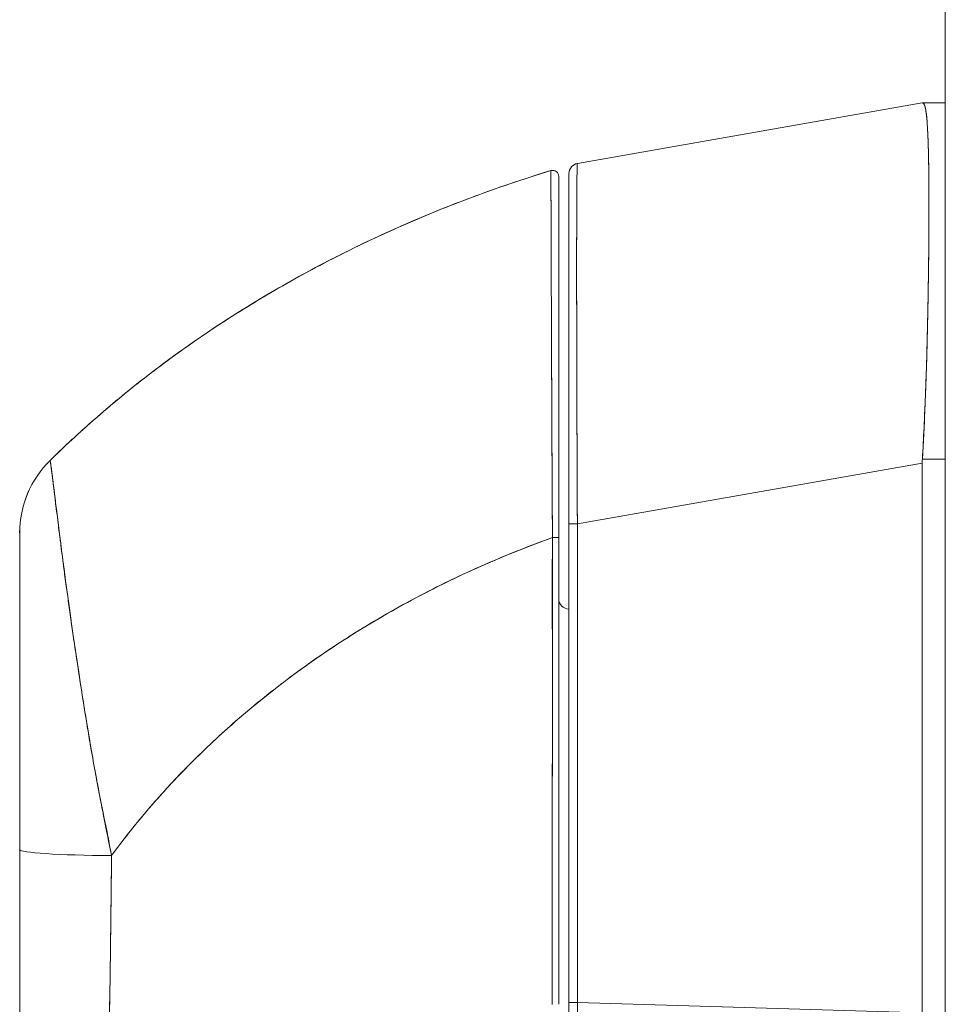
# Model space of a CAD drawing. Header units: inches. Extents: x 14 to 423, y 12 to 263.
# Tile 93 of 124: x 224.41 to 226.21, y 164.23 to 166.13. Entities that reach past the tile are written whole.
import ezdxf

# ---------------------------------------------------------------- set-up
doc = ezdxf.new("R2010")
doc.units = ezdxf.units.IN
doc.header["$LTSCALE"] = 26
doc.header["$MEASUREMENT"] = 0
doc.layers.add('Visible (ANSI)', color=7, linetype='Continuous', lineweight=5)

msp = doc.modelspace()

# ---------------------------------------------------------------- linework, layer by layer
at = {"layer": 'Visible (ANSI)'}
for p, q in [((226.2051, 129.5138), (226.2051, 199.4514)), ((225.4931, 165.8531), (226.1605, 165.9708)), ((226.1605, 165.9708), (225.4931, 165.8531)), ((226.1607, 165.9708), (226.1605, 165.9708)), ((226.2051, 165.9708), (226.1607, 165.9708)), ((226.1607, 165.9708), (226.2051, 165.9708)), ((225.4418, 165.8393), (225.4418, 165.8393)), ((225.4768, 165.8337), (225.4768, 165.1552)), ((226.1733, 165.7031), (226.1733, 165.7031)), ((226.1731, 165.6834), (226.1731, 165.6834)), ((224.4726, 165.2781), (224.4726, 165.2781)), ((225.4931, 165.1552), (226.1605, 165.2729)), ((226.1605, 165.2729), (225.4931, 165.1552)), ((226.1605, 164.2089), (226.1605, 165.2729)), ((226.1605, 165.2729), (226.1605, 164.2089)), ((226.2051, 165.2808), (226.1607, 165.2808)), ((226.1607, 165.2808), (226.2051, 165.2808)), ((225.4768, 165.1552), (225.4768, 164.2289)), ((225.4768, 164.2289), (225.4768, 165.1552)), ((225.4931, 165.1552), (225.4768, 165.1552)), ((225.4768, 165.1552), (225.4931, 165.1552)), ((225.4931, 165.1552), (225.4931, 164.2289)), ((225.4931, 164.2289), (225.4931, 165.1552)), ((225.4448, 165.1231), (225.4448, 165.1231)), ((225.4448, 165.0467), (225.4445, 165.0467)), ((225.4445, 165.0463), (225.4448, 165.0463)), ((225.4768, 164.1239), (225.4768, 164.2289)), ((225.4931, 164.2289), (225.4768, 164.2289)), ((225.4768, 164.2289), (225.4931, 164.2289)), ((225.4931, 164.2289), (226.1605, 164.2089)), ((226.1605, 164.2089), (225.4931, 164.2289))]:
    msp.add_line(p, q, dxfattribs=at)
for centre, radius, start, end in [((225.4453, 165.828), 0.0118, 359.9808, 106.9324), ((225.4453, 165.828), 0.0118, 0, 106.9217), ((225.4965, 165.8337), 0.0197, 100, 180), ((225.4965, 165.8337), 0.0197, 100, 180), ((224.6106, 165.1378), 0.1968, 134.5376, 180.0148), ((225.4965, 165.2897), 0.0197, 258.5557, 258.562), ((226.2895, 165.2729), 0.129, 176.4899, 179.9896), ((226.2895, 165.2729), 0.129, 176.4898, 179.9896), ((225.4768, 165.0102), 0.0197, 180, 270)]:
    msp.add_arc(centre, radius, start, end, dxfattribs=at)
for centre, major_axis, ratio, start_param, end_param in [((226.2895, 165.9708), (-0.129, 0), 0.00001, 0.000319, 0.0614), ((224.6106, 165.1378), (-0.1969, 0), 0.999999, 5.489535, 6.283185), ((225.4453, 165.1288), (0.0118, 0), 0.000346, 0, 1.610517), ((225.4453, 165.1288), (0.0118, 0), 0.000346, 0, 1.610517), ((224.6303, 164.5432), (-0.0591, 0), 0.001248, 5.56586, 5.578649), ((224.6303, 164.5432), (0.0591, 0), 0.001276, 2.424268, 2.437056), ((224.6106, 164.5246), (-0.1969, 0), 0.058543, 0, 1.473429), ((224.6106, 164.5246), (-0.1969, 0), 0.058543, 0, 1.473429), ((224.6303, 164.4835), (-0.0591, 0), 0.001276, 5.435145, 5.436395), ((224.6303, 164.4835), (0.0591, 0), 0.001274, 2.293552, 2.294803), ((224.6303, 164.4363), (-0.0591, 0), 0.001274, 5.44742, 5.447906), ((224.6303, 164.4363), (0.0591, 0), 0.001273, 2.305813, 2.306299), ((225.4768, 164.2866), (0, 0.7058), 0.00001, 4.479839, 4.63055), ((225.4964, 164.229), (0.0006, 0.6986), 0.004765, 1.570927, 1.685765), ((225.4964, 164.229), (-0.0006, -0.6986), 0.00475, 4.712519, 4.827357)]:
    msp.add_ellipse(centre, major_axis=major_axis, ratio=ratio, start_param=start_param, end_param=end_param, dxfattribs=at)
for points, knots in [([(226.1607, 165.2808), (226.1626, 165.3135), (226.1643, 165.3461), (226.1657, 165.3782), (226.166, 165.3863), (226.1663, 165.3943), (226.1667, 165.4023), (226.1676, 165.4264), (226.1684, 165.4503), (226.1691, 165.4737), (226.1695, 165.4891), (226.1699, 165.5043), (226.1703, 165.5193), (226.1707, 165.5348), (226.171, 165.5502), (226.1713, 165.5652), (226.1718, 165.5868), (226.1721, 165.6078), (226.1724, 165.6282), (226.1726, 165.6358), (226.1727, 165.6433), (226.1728, 165.6507), (226.1731, 165.6771), (226.1733, 165.7022), (226.1734, 165.726), (226.1734, 165.727), (226.1734, 165.728), (226.1734, 165.729), (226.1736, 165.7538), (226.1736, 165.777), (226.1735, 165.7985), (226.1735, 165.8025), (226.1735, 165.8064), (226.1734, 165.8102), (226.1733, 165.8272), (226.1731, 165.8431), (226.1729, 165.8577), (226.1728, 165.865), (226.1726, 165.8719), (226.1724, 165.8786), (226.1722, 165.8877), (226.1719, 165.8962), (226.1716, 165.9041), (226.1712, 165.9134), (226.1708, 165.9218), (226.1703, 165.9292), (226.1701, 165.9326), (226.1698, 165.9358), (226.1696, 165.9388), (226.1688, 165.9479), (226.1678, 165.9551), (226.1667, 165.9603), (226.1665, 165.9609), (226.1664, 165.9614), (226.1663, 165.962), (226.1647, 165.9679), (226.1629, 165.9708), (226.1607, 165.9708)], [0, 0, 0, 0, 0.088873, 0.088873, 0.088873, 0.111111, 0.111111, 0.111111, 0.178162, 0.178162, 0.178162, 0.222222, 0.222222, 0.222222, 0.267931, 0.267931, 0.267931, 0.333333, 0.333333, 0.333333, 0.357816, 0.357816, 0.357816, 0.444444, 0.444444, 0.444444, 0.448135, 0.448135, 0.448135, 0.538943, 0.538943, 0.538943, 0.555556, 0.555556, 0.555556, 0.629644, 0.629644, 0.629644, 0.666667, 0.666667, 0.666667, 0.717569, 0.717569, 0.717569, 0.777778, 0.777778, 0.777778, 0.805438, 0.805438, 0.805438, 0.888889, 0.888889, 0.888889, 0.898091, 0.898091, 0.898091, 1, 1, 1, 1]), ([(226.1607, 165.9708), (226.1631, 165.9708), (226.1651, 165.9673), (226.1667, 165.9603), (226.1682, 165.9533), (226.1694, 165.9429), (226.1703, 165.9292), (226.1712, 165.9155), (226.1719, 165.8986), (226.1724, 165.8787), (226.1729, 165.8588), (226.1733, 165.8359), (226.1734, 165.8103), (226.1736, 165.7847), (226.1736, 165.7564), (226.1734, 165.7259), (226.1733, 165.6954), (226.1729, 165.6626), (226.1724, 165.628), (226.1719, 165.5934), (226.1712, 165.557), (226.1703, 165.5192), (226.1694, 165.4814), (226.1682, 165.4423), (226.1667, 165.4024), (226.1651, 165.3624), (226.1631, 165.3217), (226.1607, 165.2808)], [0, 0, 0, 0, 0.111111, 0.111111, 0.111111, 0.222222, 0.222222, 0.222222, 0.333333, 0.333333, 0.333333, 0.444444, 0.444444, 0.444444, 0.555556, 0.555556, 0.555556, 0.666667, 0.666667, 0.666667, 0.777778, 0.777778, 0.777778, 0.888889, 0.888889, 0.888889, 1, 1, 1, 1]), ([(226.1615, 165.9707), (226.1635, 165.9699), (226.1653, 165.9665), (226.1666, 165.9603), (226.1681, 165.9537), (226.1693, 165.9438), (226.1702, 165.931)], [0.0132407, 0.0132407, 0.0132407, 0.0132407, 0.1108364, 0.1108364, 0.1108364, 0.2171057, 0.2171057, 0.2171057, 0.2171057]), ([(225.4418, 165.8393), (225.3879, 165.8229), (225.3356, 165.8051), (225.2851, 165.7862), (225.2346, 165.7673), (225.1858, 165.7472), (225.1387, 165.7261), (225.0916, 165.7051), (225.0462, 165.683), (225.0026, 165.6602), (224.959, 165.6374), (224.9171, 165.6138), (224.8768, 165.5895), (224.8366, 165.5653), (224.798, 165.5404), (224.7611, 165.5151), (224.7242, 165.4898), (224.689, 165.4639), (224.6553, 165.4378), (224.6217, 165.4116), (224.5897, 165.3851), (224.5592, 165.3584), (224.5288, 165.3318), (224.5, 165.305), (224.4726, 165.2781)], [0, 0, 0, 0, 0.125051, 0.125051, 0.125051, 0.250106, 0.250106, 0.250106, 0.375161, 0.375161, 0.375161, 0.500216, 0.500216, 0.500216, 0.625271, 0.625271, 0.625271, 0.750326, 0.750326, 0.750326, 0.87538, 0.87538, 0.87538, 1, 1, 1, 1]), ([(224.4726, 165.2781), (224.4926, 165.2978), (224.5134, 165.3174), (224.535, 165.3369), (224.5781, 165.3759), (224.6245, 165.4145), (224.6742, 165.4523), (224.724, 165.4901), (224.7772, 165.5272), (224.8339, 165.5631), (224.8906, 165.5989), (224.9509, 165.6336), (225.0148, 165.6665), (225.0787, 165.6995), (225.1462, 165.7307), (225.2174, 165.7597), (225.2886, 165.7887), (225.3634, 165.8155), (225.4418, 165.8393)], [0, 0, 0, 0, 0.09109, 0.09109, 0.09109, 0.272872, 0.272872, 0.272872, 0.454654, 0.454654, 0.454654, 0.636436, 0.636436, 0.636436, 0.818218, 0.818218, 0.818218, 1, 1, 1, 1]), ([(225.4418, 165.8393), (225.4419, 165.8394), (225.4418, 165.839), (225.4419, 165.8382), (225.4419, 165.8378), (225.4419, 165.8374), (225.4419, 165.8369), (225.4419, 165.836), (225.4419, 165.8347), (225.4419, 165.8332), (225.4419, 165.8318), (225.4419, 165.8301), (225.4419, 165.8281), (225.4419, 165.8264), (225.4419, 165.8245), (225.4419, 165.8223), (225.4419, 165.8191), (225.4419, 165.8153), (225.442, 165.8108), (225.442, 165.8086), (225.442, 165.8063), (225.442, 165.8037), (225.442, 165.7977), (225.442, 165.7906), (225.442, 165.7824), (225.4421, 165.7803), (225.4421, 165.7781), (225.4421, 165.7759), (225.4421, 165.7656), (225.4421, 165.7536), (225.4422, 165.7395), (225.4422, 165.739), (225.4422, 165.7384), (225.4422, 165.7379), (225.4422, 165.7239), (225.4423, 165.708), (225.4424, 165.6896), (225.4424, 165.6859), (225.4424, 165.6821), (225.4424, 165.6782), (225.4424, 165.664), (225.4425, 165.6485), (225.4426, 165.6315), (225.4426, 165.6195), (225.4426, 165.6069), (225.4427, 165.5935), (225.4427, 165.5844), (225.4427, 165.5749), (225.4428, 165.5652), (225.4429, 165.5422), (225.443, 165.5178), (225.4431, 165.4925), (225.4431, 165.4909), (225.4431, 165.4893), (225.4431, 165.4876), (225.4432, 165.4644), (225.4433, 165.4406), (225.4434, 165.4161), (225.4435, 165.4009), (225.4435, 165.3854), (225.4436, 165.3696), (225.4436, 165.3594), (225.4437, 165.3491), (225.4437, 165.3387), (225.4438, 165.3137), (225.444, 165.2882), (225.4441, 165.2633), (225.4441, 165.257), (225.4442, 165.2506), (225.4442, 165.2444), (225.4443, 165.2267), (225.4444, 165.2094), (225.4445, 165.1926), (225.4446, 165.1703), (225.4448, 165.1489), (225.4448, 165.1288)], [0, 0, 0, 0, 0.065233, 0.065233, 0.065233, 0.090909, 0.090909, 0.090909, 0.138606, 0.138606, 0.138606, 0.181818, 0.181818, 0.181818, 0.218295, 0.218295, 0.218295, 0.272727, 0.272727, 0.272727, 0.299488, 0.299488, 0.299488, 0.363636, 0.363636, 0.363636, 0.379913, 0.379913, 0.379913, 0.454545, 0.454545, 0.454545, 0.457429, 0.457429, 0.457429, 0.530754, 0.530754, 0.530754, 0.545455, 0.545455, 0.545455, 0.598649, 0.598649, 0.598649, 0.636364, 0.636364, 0.636364, 0.662242, 0.662242, 0.662242, 0.723318, 0.723318, 0.723318, 0.727273, 0.727273, 0.727273, 0.783303, 0.783303, 0.783303, 0.818182, 0.818182, 0.818182, 0.840721, 0.840721, 0.840721, 0.895221, 0.895221, 0.895221, 0.909091, 0.909091, 0.909091, 0.94822, 0.94822, 0.94822, 1, 1, 1, 1]), ([(225.4448, 165.1288), (225.4448, 165.1371), (225.4447, 165.1454), (225.4447, 165.1537), (225.4446, 165.1629), (225.4446, 165.1721), (225.4445, 165.1813), (225.4445, 165.1914), (225.4444, 165.2014), (225.4444, 165.2115), (225.4443, 165.2225), (225.4442, 165.2335), (225.4442, 165.2445), (225.4442, 165.2525), (225.4441, 165.2604), (225.4441, 165.2683), (225.4441, 165.2724), (225.444, 165.2764), (225.444, 165.2804), (225.444, 165.2934), (225.4439, 165.3064), (225.4438, 165.3193), (225.4438, 165.3335), (225.4437, 165.3475), (225.4436, 165.3614), (225.4436, 165.3752), (225.4435, 165.3889), (225.4434, 165.4024), (225.4434, 165.4038), (225.4434, 165.4052), (225.4434, 165.4066), (225.4434, 165.4229), (225.4433, 165.4389), (225.4432, 165.4546), (225.4432, 165.4721), (225.4431, 165.4892), (225.443, 165.5059), (225.443, 165.5125), (225.443, 165.519), (225.4429, 165.5254), (225.4429, 165.5372), (225.4429, 165.5487), (225.4428, 165.56), (225.4427, 165.578), (225.4427, 165.5953), (225.4426, 165.6119), (225.4426, 165.619), (225.4426, 165.626), (225.4425, 165.6329), (225.4425, 165.6405), (225.4425, 165.6479), (225.4425, 165.6552), (225.4424, 165.6673), (225.4424, 165.679), (225.4423, 165.6901), (225.4423, 165.7001), (225.4423, 165.7096), (225.4423, 165.7186), (225.4422, 165.7194), (225.4422, 165.7201), (225.4422, 165.7208), (225.4422, 165.7282), (225.4422, 165.7353), (225.4422, 165.742), (225.4422, 165.7487), (225.4421, 165.7551), (225.4421, 165.7611), (225.4421, 165.7666), (225.4421, 165.7718), (225.4421, 165.7767), (225.4421, 165.7799), (225.442, 165.783), (225.442, 165.786), (225.442, 165.7871), (225.442, 165.7882), (225.442, 165.7893), (225.442, 165.793), (225.442, 165.7964), (225.442, 165.7997), (225.442, 165.8027), (225.442, 165.8055), (225.442, 165.8081), (225.442, 165.8106), (225.4419, 165.8129), (225.4419, 165.815), (225.4419, 165.817), (225.4419, 165.8189), (225.4419, 165.8207), (225.4419, 165.8223), (225.4419, 165.8238), (225.4419, 165.8252), (225.4419, 165.8255), (225.4419, 165.8257), (225.4419, 165.826), (225.4419, 165.827), (225.4419, 165.8279), (225.4419, 165.8288), (225.4419, 165.8298), (225.4419, 165.8307), (225.4419, 165.8316), (225.4419, 165.8323), (225.4419, 165.833), (225.4419, 165.8337), (225.4419, 165.8342), (225.4419, 165.8348), (225.4419, 165.8352), (225.4419, 165.8357), (225.4419, 165.8361), (225.4419, 165.8364), (225.4419, 165.8367), (225.4419, 165.837), (225.4419, 165.8373), (225.4419, 165.8375), (225.4419, 165.8378), (225.4419, 165.838), (225.4419, 165.8382), (225.4419, 165.8383), (225.4419, 165.8385), (225.4419, 165.8386), (225.4419, 165.8387), (225.4419, 165.8388), (225.4419, 165.8389), (225.4418, 165.839), (225.4418, 165.8391), (225.4418, 165.8392), (225.4418, 165.8392), (225.4418, 165.8393), (225.4418, 165.8393), (225.4418, 165.8393), (225.4418, 165.8393), (225.4418, 165.8393), (225.4418, 165.8393), (225.4418, 165.8393)], [0, 0, 0, 0, 0.022163, 0.022163, 0.022163, 0.046721, 0.046721, 0.046721, 0.07375, 0.07375, 0.07375, 0.103441, 0.103441, 0.103441, 0.125, 0.125, 0.125, 0.135958, 0.135958, 0.135958, 0.171628, 0.171628, 0.171628, 0.210936, 0.210936, 0.210936, 0.25, 0.25, 0.25, 0.254076, 0.254076, 0.254076, 0.301415, 0.301415, 0.301415, 0.354208, 0.354208, 0.354208, 0.375, 0.375, 0.375, 0.413119, 0.413119, 0.413119, 0.473883, 0.473883, 0.473883, 0.5, 0.5, 0.5, 0.529014, 0.529014, 0.529014, 0.577715, 0.577715, 0.577715, 0.621414, 0.621414, 0.621414, 0.625, 0.625, 0.625, 0.66093, 0.66093, 0.66093, 0.696579, 0.696579, 0.696579, 0.728771, 0.728771, 0.728771, 0.75, 0.75, 0.75, 0.757976, 0.757976, 0.757976, 0.784626, 0.784626, 0.784626, 0.80904, 0.80904, 0.80904, 0.83151, 0.83151, 0.83151, 0.852308, 0.852308, 0.852308, 0.871433, 0.871433, 0.871433, 0.875, 0.875, 0.875, 0.888962, 0.888962, 0.888962, 0.904641, 0.904641, 0.904641, 0.918368, 0.918368, 0.918368, 0.930426, 0.930426, 0.930426, 0.941092, 0.941092, 0.941092, 0.950638, 0.950638, 0.950638, 0.959335, 0.959335, 0.959335, 0.967454, 0.967454, 0.967454, 0.975136, 0.975136, 0.975136, 0.982323, 0.982323, 0.982323, 0.988932, 0.988932, 0.988932, 0.994877, 0.994877, 0.994877, 1, 1, 1, 1]), ([(225.4931, 165.8531), (225.493, 165.8531), (225.493, 165.8529), (225.4929, 165.8525), (225.4929, 165.852), (225.4928, 165.8512), (225.4928, 165.8501), (225.4927, 165.849), (225.4927, 165.8476), (225.4926, 165.8458), (225.4926, 165.8441), (225.4925, 165.8421), (225.4925, 165.8397), (225.4924, 165.8374), (225.4924, 165.8348), (225.4924, 165.8318), (225.4923, 165.8289), (225.4923, 165.8256), (225.4922, 165.8221), (225.4922, 165.8186), (225.4922, 165.8148), (225.4921, 165.8107), (225.4921, 165.8075), (225.4921, 165.8042), (225.4921, 165.8006), (225.4921, 165.7996), (225.492, 165.7986), (225.492, 165.7975), (225.492, 165.7928), (225.492, 165.7879), (225.492, 165.7827), (225.4919, 165.7775), (225.4919, 165.772), (225.4919, 165.7662), (225.4919, 165.7605), (225.4918, 165.7544), (225.4918, 165.7481), (225.4918, 165.7419), (225.4918, 165.7353), (225.4918, 165.7286), (225.4918, 165.7218), (225.4918, 165.7147), (225.4917, 165.7075), (225.4917, 165.7002), (225.4917, 165.6927), (225.4917, 165.6849), (225.4917, 165.6772), (225.4917, 165.6692), (225.4917, 165.661), (225.4917, 165.6573), (225.4917, 165.6536), (225.4917, 165.6497), (225.4917, 165.6452), (225.4917, 165.6405), (225.4917, 165.6358), (225.4917, 165.6272), (225.4917, 165.6183), (225.4917, 165.6093), (225.4917, 165.6002), (225.4917, 165.591), (225.4917, 165.5816), (225.4918, 165.5721), (225.4918, 165.5625), (225.4918, 165.5527), (225.4918, 165.5429), (225.4918, 165.5329), (225.4918, 165.5228), (225.4918, 165.5126), (225.4919, 165.5023), (225.4919, 165.4918), (225.4919, 165.4813), (225.4919, 165.4707), (225.492, 165.4599), (225.492, 165.4491), (225.492, 165.4382), (225.492, 165.4272), (225.4921, 165.4257), (225.4921, 165.4242), (225.4921, 165.4227), (225.4921, 165.4131), (225.4921, 165.4034), (225.4921, 165.3936), (225.4922, 165.3823), (225.4922, 165.3709), (225.4922, 165.3594), (225.4923, 165.3478), (225.4923, 165.3362), (225.4924, 165.3245), (225.4924, 165.3128), (225.4924, 165.3009), (225.4925, 165.2891), (225.4925, 165.2772), (225.4926, 165.2652), (225.4926, 165.2532), (225.4927, 165.2411), (225.4927, 165.229), (225.4928, 165.2169), (225.4928, 165.2048), (225.4929, 165.1926), (225.4929, 165.1804), (225.493, 165.172), (225.493, 165.1636), (225.4931, 165.1552)], [0, 0, 0, 0, 0.026039, 0.026039, 0.026039, 0.0594, 0.0594, 0.0594, 0.09265, 0.09265, 0.09265, 0.125794, 0.125794, 0.125794, 0.15884, 0.15884, 0.15884, 0.191791, 0.191791, 0.191791, 0.224653, 0.224653, 0.224653, 0.25, 0.25, 0.25, 0.257436, 0.257436, 0.257436, 0.290141, 0.290141, 0.290141, 0.322775, 0.322775, 0.322775, 0.35535, 0.35535, 0.35535, 0.387876, 0.387876, 0.387876, 0.420366, 0.420366, 0.420366, 0.452832, 0.452832, 0.452832, 0.485286, 0.485286, 0.485286, 0.5, 0.5, 0.5, 0.517739, 0.517739, 0.517739, 0.550193, 0.550193, 0.550193, 0.582661, 0.582661, 0.582661, 0.615153, 0.615153, 0.615153, 0.647685, 0.647685, 0.647685, 0.680266, 0.680266, 0.680266, 0.712905, 0.712905, 0.712905, 0.745617, 0.745617, 0.745617, 0.75, 0.75, 0.75, 0.778408, 0.778408, 0.778408, 0.811278, 0.811278, 0.811278, 0.844236, 0.844236, 0.844236, 0.877291, 0.877291, 0.877291, 0.910445, 0.910445, 0.910445, 0.943705, 0.943705, 0.943705, 0.977077, 0.977077, 0.977077, 1, 1, 1, 1]), ([(225.4931, 165.1552), (225.4929, 165.1967), (225.4927, 165.2379), (225.4925, 165.2783), (225.4924, 165.3188), (225.4922, 165.3583), (225.4921, 165.3965), (225.492, 165.4347), (225.4919, 165.4715), (225.4919, 165.5065), (225.4918, 165.5414), (225.4917, 165.5745), (225.4917, 165.6053), (225.4917, 165.6361), (225.4917, 165.6646), (225.4917, 165.6904), (225.4917, 165.7163), (225.4918, 165.7394), (225.4919, 165.7596), (225.4919, 165.7797), (225.492, 165.7969), (225.4921, 165.8108), (225.4922, 165.8246), (225.4924, 165.8352), (225.4925, 165.8424), (225.4927, 165.8495), (225.4929, 165.8531), (225.4931, 165.8531)], [0, 0, 0, 0, 0.111111, 0.111111, 0.111111, 0.222222, 0.222222, 0.222222, 0.333333, 0.333333, 0.333333, 0.444444, 0.444444, 0.444444, 0.555556, 0.555556, 0.555556, 0.666667, 0.666667, 0.666667, 0.777778, 0.777778, 0.777778, 0.888889, 0.888889, 0.888889, 1, 1, 1, 1]), ([(225.4571, 165.1288), (225.4571, 165.1756), (225.4571, 165.2212), (225.4571, 165.2663), (225.4571, 165.3113), (225.4571, 165.3557), (225.4571, 165.3982), (225.4571, 165.4407), (225.4571, 165.4812), (225.4571, 165.5193), (225.4571, 165.5573), (225.4571, 165.5927), (225.4571, 165.625), (225.4571, 165.6572), (225.4571, 165.6862), (225.4571, 165.7115), (225.4571, 165.7368), (225.4571, 165.7582), (225.4571, 165.7756), (225.4571, 165.7929), (225.4571, 165.8061), (225.4571, 165.8149), (225.4571, 165.8237), (225.4571, 165.828), (225.4571, 165.828)], [0, 0, 0, 0, 0.125, 0.125, 0.125, 0.25, 0.25, 0.25, 0.375, 0.375, 0.375, 0.5, 0.5, 0.5, 0.625, 0.625, 0.625, 0.75, 0.75, 0.75, 0.875, 0.875, 0.875, 1, 1, 1, 1]), ([(225.4571, 165.828), (225.4571, 165.828), (225.4571, 165.828), (225.4571, 165.828), (225.4571, 165.828), (225.4571, 165.828), (225.4571, 165.828), (225.4571, 165.8279), (225.4571, 165.8279), (225.4571, 165.8278), (225.4571, 165.8277), (225.4571, 165.8277), (225.4571, 165.8276), (225.4571, 165.8274), (225.4571, 165.8273), (225.4571, 165.8272), (225.4571, 165.827), (225.4571, 165.8269), (225.4571, 165.8267), (225.4571, 165.8265), (225.4571, 165.8263), (225.4571, 165.826), (225.4571, 165.8258), (225.4571, 165.8255), (225.4571, 165.8252), (225.4571, 165.8248), (225.4571, 165.8244), (225.4571, 165.824), (225.4571, 165.8235), (225.4571, 165.823), (225.4571, 165.8225), (225.4571, 165.8218), (225.4571, 165.8211), (225.4571, 165.8204), (225.4571, 165.8196), (225.4571, 165.8186), (225.4571, 165.8177), (225.4571, 165.8166), (225.4571, 165.8154), (225.4571, 165.8141), (225.4571, 165.8127), (225.4571, 165.8112), (225.4571, 165.8097), (225.4571, 165.8079), (225.4571, 165.8061), (225.4571, 165.8041), (225.4571, 165.802), (225.4571, 165.7997), (225.4571, 165.7973), (225.4571, 165.7947), (225.4571, 165.7919), (225.4571, 165.789), (225.4571, 165.7858), (225.4571, 165.7824), (225.4571, 165.7788), (225.4571, 165.7775), (225.4571, 165.7761), (225.4571, 165.7747), (225.4571, 165.772), (225.4571, 165.7692), (225.4571, 165.7663), (225.4571, 165.7615), (225.4571, 165.7564), (225.4571, 165.751), (225.4571, 165.7451), (225.4571, 165.7388), (225.4571, 165.7322), (225.4571, 165.7249), (225.4571, 165.7172), (225.4571, 165.7092), (225.4571, 165.7003), (225.4571, 165.6909), (225.4571, 165.6811), (225.4571, 165.6702), (225.4571, 165.6587), (225.4571, 165.6467), (225.4571, 165.6389), (225.4571, 165.6309), (225.4571, 165.6226), (225.4571, 165.6166), (225.4571, 165.6104), (225.4571, 165.6041), (225.4571, 165.5878), (225.4571, 165.5707), (225.4571, 165.5531), (225.4571, 165.5359), (225.4571, 165.5181), (225.4571, 165.4998), (225.4571, 165.4834), (225.4571, 165.4665), (225.4571, 165.4493), (225.4571, 165.4338), (225.4571, 165.4181), (225.4571, 165.4021), (225.4571, 165.4), (225.4571, 165.3978), (225.4571, 165.3957), (225.4571, 165.3831), (225.4571, 165.3705), (225.4571, 165.3576), (225.4571, 165.3439), (225.4571, 165.3301), (225.4571, 165.3162), (225.4571, 165.3035), (225.4571, 165.2907), (225.4571, 165.2779), (225.4571, 165.2662), (225.4571, 165.2544), (225.4571, 165.2426), (225.4571, 165.2318), (225.4571, 165.221), (225.4571, 165.2101), (225.4571, 165.2003), (225.4571, 165.1903), (225.4571, 165.1804), (225.4571, 165.1714), (225.4571, 165.1624), (225.4571, 165.1533), (225.4571, 165.1452), (225.4571, 165.137), (225.4571, 165.1288)], [0, 0, 0, 0, 0.005076, 0.005076, 0.005076, 0.010966, 0.010966, 0.010966, 0.017516, 0.017516, 0.017516, 0.024638, 0.024638, 0.024638, 0.03225, 0.03225, 0.03225, 0.040297, 0.040297, 0.040297, 0.048919, 0.048919, 0.048919, 0.058382, 0.058382, 0.058382, 0.068957, 0.068957, 0.068957, 0.080913, 0.080913, 0.080913, 0.094527, 0.094527, 0.094527, 0.110079, 0.110079, 0.110079, 0.127471, 0.127471, 0.127471, 0.14645, 0.14645, 0.14645, 0.167092, 0.167092, 0.167092, 0.189401, 0.189401, 0.189401, 0.21365, 0.21365, 0.21365, 0.240135, 0.240135, 0.240135, 0.25, 0.25, 0.25, 0.269179, 0.269179, 0.269179, 0.301214, 0.301214, 0.301214, 0.336707, 0.336707, 0.336707, 0.376077, 0.376077, 0.376077, 0.419646, 0.419646, 0.419646, 0.468248, 0.468248, 0.468248, 0.5, 0.5, 0.5, 0.523331, 0.523331, 0.523331, 0.584112, 0.584112, 0.584112, 0.643123, 0.643123, 0.643123, 0.696091, 0.696091, 0.696091, 0.74368, 0.74368, 0.74368, 0.75, 0.75, 0.75, 0.787136, 0.787136, 0.787136, 0.826784, 0.826784, 0.826784, 0.862779, 0.862779, 0.862779, 0.895593, 0.895593, 0.895593, 0.925555, 0.925555, 0.925555, 0.952834, 0.952834, 0.952834, 0.977623, 0.977623, 0.977623, 1, 1, 1, 1]), ([(225.4768, 165.1699), (225.4768, 165.2454), (225.4768, 165.3216), (225.4768, 165.4609), (225.4768, 165.5262), (225.4768, 165.6387), (225.4768, 165.6877), (225.4768, 165.7646), (225.4768, 165.7937), (225.4768, 165.8194), (225.4768, 165.8251), (225.4768, 165.8302), (225.4768, 165.8313), (225.4768, 165.8332), (225.4768, 165.8359), (225.4768, 165.8337)], [0, 0, 0, 0, 0.574852, 0.574852, 1.131255, 1.131255, 1.675797, 1.675797, 2.217158, 2.217158, 2.452875, 2.452875, 2.543149, 2.543149, 2.663474, 2.663474, 2.663474, 2.663474]), ([(225.4768, 165.8337), (225.4768, 165.8337), (225.4768, 165.8302), (225.4768, 165.8233), (225.4768, 165.8165), (225.4768, 165.8062), (225.4768, 165.7927), (225.4768, 165.7792), (225.4768, 165.7626), (225.4768, 165.743), (225.4768, 165.7234), (225.4768, 165.7009), (225.4768, 165.6758), (225.4768, 165.6507), (225.4768, 165.623), (225.4768, 165.5931), (225.4768, 165.5631), (225.4768, 165.5309), (225.4768, 165.497), (225.4768, 165.463), (225.4768, 165.4272), (225.4768, 165.39), (225.4768, 165.3528), (225.4768, 165.3143), (225.4768, 165.275), (225.4768, 165.2358), (225.4768, 165.196), (225.4768, 165.1552)], [0, 0, 0, 0, 0.111111, 0.111111, 0.111111, 0.222222, 0.222222, 0.222222, 0.333333, 0.333333, 0.333333, 0.444444, 0.444444, 0.444444, 0.555556, 0.555556, 0.555556, 0.666667, 0.666667, 0.666667, 0.777778, 0.777778, 0.777778, 0.888889, 0.888889, 0.888889, 1, 1, 1, 1]), ([(224.5915, 164.5131), (224.5877, 164.5343), (224.5833, 164.5563), (224.5787, 164.579), (224.574, 164.6025), (224.569, 164.6269), (224.5642, 164.6519), (224.5641, 164.6524), (224.564, 164.653), (224.5639, 164.6535), (224.5591, 164.6789), (224.5544, 164.705), (224.55, 164.7309), (224.5478, 164.7435), (224.5457, 164.7562), (224.5437, 164.7686), (224.5418, 164.7806), (224.5399, 164.7925), (224.538, 164.8042), (224.5375, 164.8072), (224.5371, 164.8102), (224.5366, 164.8131), (224.5321, 164.8416), (224.5279, 164.8688), (224.524, 164.8948), (224.5217, 164.9099), (224.5195, 164.9247), (224.5174, 164.939), (224.5157, 164.9506), (224.5141, 164.9619), (224.5125, 164.973), (224.5089, 164.9985), (224.5056, 165.0226), (224.5026, 165.045), (224.5022, 165.0476), (224.5019, 165.0502), (224.5016, 165.0527), (224.5001, 165.0638), (224.4987, 165.0745), (224.4973, 165.0848), (224.4963, 165.093), (224.4952, 165.101), (224.4943, 165.1086), (224.4927, 165.121), (224.4912, 165.1327), (224.4898, 165.1437), (224.489, 165.1501), (224.4882, 165.1562), (224.4875, 165.1621), (224.4854, 165.1782), (224.4837, 165.1924), (224.4822, 165.2047), (224.482, 165.2066), (224.4817, 165.2085), (224.4815, 165.2103), (224.4803, 165.2203), (224.4792, 165.229), (224.4783, 165.2364), (224.4776, 165.2422), (224.4769, 165.2472), (224.4764, 165.2516), (224.4761, 165.2539), (224.4758, 165.256), (224.4756, 165.2579), (224.4749, 165.2634), (224.4743, 165.2676), (224.4739, 165.2707), (224.4738, 165.2714), (224.4737, 165.272), (224.4736, 165.2725), (224.4734, 165.2745), (224.4732, 165.2759), (224.473, 165.2768), (224.4729, 165.2779), (224.4728, 165.2783), (224.4726, 165.2781)], [0, 0, 0, 0, 0.053972, 0.053972, 0.053972, 0.109887, 0.109887, 0.109887, 0.111111, 0.111111, 0.111111, 0.16784, 0.16784, 0.16784, 0.195541, 0.195541, 0.195541, 0.222222, 0.222222, 0.222222, 0.229068, 0.229068, 0.229068, 0.294927, 0.294927, 0.294927, 0.333333, 0.333333, 0.333333, 0.364421, 0.364421, 0.364421, 0.436204, 0.436204, 0.436204, 0.444444, 0.444444, 0.444444, 0.480497, 0.480497, 0.480497, 0.509227, 0.509227, 0.509227, 0.555556, 0.555556, 0.555556, 0.582389, 0.582389, 0.582389, 0.655375, 0.655375, 0.655375, 0.666667, 0.666667, 0.666667, 0.729054, 0.729054, 0.729054, 0.777778, 0.777778, 0.777778, 0.802917, 0.802917, 0.802917, 0.874492, 0.874492, 0.874492, 0.888889, 0.888889, 0.888889, 0.939873, 0.939873, 0.939873, 1, 1, 1, 1]), ([(224.4726, 165.2781), (224.4727, 165.2782), (224.4728, 165.2778), (224.4729, 165.2771), (224.4731, 165.2763), (224.4733, 165.275), (224.4735, 165.2732), (224.4737, 165.272), (224.4739, 165.2706), (224.4741, 165.2691), (224.4743, 165.268), (224.4744, 165.2668), (224.4746, 165.2655), (224.4751, 165.2621), (224.4756, 165.2579), (224.4762, 165.253), (224.4767, 165.2493), (224.4772, 165.2451), (224.4778, 165.2405), (224.478, 165.2386), (224.4783, 165.2366), (224.4785, 165.2346), (224.4794, 165.227), (224.4805, 165.2184), (224.4817, 165.2089), (224.4823, 165.2036), (224.483, 165.198), (224.4837, 165.1921), (224.4844, 165.1864), (224.4852, 165.1805), (224.486, 165.1742), (224.4877, 165.1606), (224.4895, 165.1456), (224.4916, 165.1292), (224.4919, 165.1273), (224.4921, 165.1254), (224.4924, 165.1234), (224.4944, 165.1075), (224.4966, 165.0903), (224.499, 165.0719), (224.5006, 165.06), (224.5022, 165.0476), (224.504, 165.0347), (224.5054, 165.0241), (224.5069, 165.0133), (224.5084, 165.0021), (224.5116, 164.9791), (224.5151, 164.9547), (224.5188, 164.929), (224.519, 164.9282), (224.5191, 164.9274), (224.5192, 164.9266), (224.5224, 164.9051), (224.5257, 164.8827), (224.5293, 164.8595), (224.5322, 164.8405), (224.5353, 164.8208), (224.5386, 164.8007), (224.5389, 164.7988), (224.5392, 164.7968), (224.5395, 164.7949), (224.5426, 164.7756), (224.5459, 164.7559), (224.5493, 164.7358), (224.5523, 164.7181), (224.5554, 164.7002), (224.5587, 164.6821), (224.56, 164.6749), (224.5613, 164.6677), (224.5626, 164.6605), (224.5643, 164.6515), (224.5659, 164.6425), (224.5676, 164.6335), (224.5704, 164.6189), (224.5732, 164.6042), (224.5761, 164.5894), (224.5787, 164.5762), (224.5814, 164.5628), (224.5841, 164.5494), (224.5865, 164.5374), (224.589, 164.5253), (224.5915, 164.5131)], [0, 0, 0, 0, 0.039552, 0.039552, 0.039552, 0.082978, 0.082978, 0.082978, 0.111111, 0.111111, 0.111111, 0.130351, 0.130351, 0.130351, 0.182269, 0.182269, 0.182269, 0.222222, 0.222222, 0.222222, 0.238631, 0.238631, 0.238631, 0.299677, 0.299677, 0.299677, 0.333333, 0.333333, 0.333333, 0.365563, 0.365563, 0.365563, 0.436149, 0.436149, 0.436149, 0.444444, 0.444444, 0.444444, 0.511902, 0.511902, 0.511902, 0.555556, 0.555556, 0.555556, 0.591194, 0.591194, 0.591194, 0.664363, 0.664363, 0.664363, 0.666667, 0.666667, 0.666667, 0.727664, 0.727664, 0.727664, 0.777778, 0.777778, 0.777778, 0.782558, 0.782558, 0.782558, 0.830295, 0.830295, 0.830295, 0.872238, 0.872238, 0.872238, 0.888889, 0.888889, 0.888889, 0.909568, 0.909568, 0.909568, 0.942962, 0.942962, 0.942962, 0.972975, 0.972975, 0.972975, 1, 1, 1, 1]), ([(224.4138, 164.5246), (224.4138, 164.5774), (224.4138, 164.6269), (224.4138, 164.6732), (224.4138, 164.7195), (224.4138, 164.7626), (224.4138, 164.802), (224.4138, 164.8413), (224.4138, 164.8769), (224.4138, 164.9089), (224.4138, 164.9409), (224.4138, 164.9693), (224.4138, 164.9942), (224.4138, 165.0191), (224.4138, 165.0405), (224.4138, 165.0586), (224.4138, 165.0767), (224.4138, 165.0916), (224.4138, 165.1033), (224.4138, 165.115), (224.4138, 165.1236), (224.4138, 165.1294), (224.4138, 165.1349), (224.4138, 165.1378), (224.4138, 165.1378)], [0, 0, 0, 0, 0.125, 0.125, 0.125, 0.25, 0.25, 0.25, 0.375, 0.375, 0.375, 0.5, 0.5, 0.5, 0.625, 0.625, 0.625, 0.75, 0.75, 0.75, 0.875, 0.875, 0.875, 0.9969948, 0.9969948, 0.9969948, 0.9969948]), ([(224.4138, 164.5246), (224.4138, 164.5345), (224.4138, 164.5444), (224.4138, 164.5543), (224.4138, 164.5651), (224.4138, 164.576), (224.4138, 164.5869), (224.4138, 164.5988), (224.4138, 164.6108), (224.4138, 164.6227), (224.4138, 164.6358), (224.4138, 164.6489), (224.4138, 164.662), (224.4138, 164.6765), (224.4138, 164.691), (224.4138, 164.7053), (224.4138, 164.716), (224.4138, 164.7267), (224.4138, 164.7372), (224.4138, 164.7425), (224.4138, 164.7477), (224.4138, 164.7529), (224.4138, 164.7704), (224.4138, 164.7876), (224.4138, 164.8046), (224.4138, 164.8235), (224.4138, 164.842), (224.4138, 164.8602), (224.4138, 164.8801), (224.4138, 164.8996), (224.4138, 164.9183), (224.4138, 164.9232), (224.4138, 164.9279), (224.4138, 164.9326), (224.4138, 164.9468), (224.4138, 164.9606), (224.4138, 164.9738), (224.4138, 164.9899), (224.4138, 165.0051), (224.4138, 165.0194), (224.4138, 165.0321), (224.4138, 165.044), (224.4138, 165.055), (224.4138, 165.0641), (224.4138, 165.0726), (224.4138, 165.0804), (224.4138, 165.0811), (224.4138, 165.0818), (224.4138, 165.0825), (224.4138, 165.09), (224.4138, 165.0968), (224.4138, 165.1029), (224.4138, 165.1084), (224.4138, 165.1132), (224.4138, 165.1175), (224.4138, 165.1213), (224.4138, 165.1247), (224.4138, 165.1275), (224.4138, 165.13), (224.4138, 165.132), (224.4138, 165.1336), (224.4138, 165.1351), (224.4138, 165.1362), (224.4138, 165.1369), (224.4138, 165.1375), (224.4138, 165.1378), (224.4138, 165.1378)], [0, 0, 0, 0, 0.034588, 0.034588, 0.034588, 0.072613, 0.072613, 0.072613, 0.11445, 0.11445, 0.11445, 0.16066, 0.16066, 0.16066, 0.2119, 0.2119, 0.2119, 0.25, 0.25, 0.25, 0.268909, 0.268909, 0.268909, 0.332309, 0.332309, 0.332309, 0.40259, 0.40259, 0.40259, 0.480099, 0.480099, 0.480099, 0.5, 0.5, 0.5, 0.559815, 0.559815, 0.559815, 0.632197, 0.632197, 0.632197, 0.696757, 0.696757, 0.696757, 0.75, 0.75, 0.75, 0.754844, 0.754844, 0.754844, 0.806927, 0.806927, 0.806927, 0.853712, 0.853712, 0.853712, 0.896031, 0.896031, 0.896031, 0.93419, 0.93419, 0.93419, 0.968796, 0.968796, 0.968796, 1, 1, 1, 1]), ([(225.4448, 165.1288), (225.3993, 165.1125), (225.3553, 165.0949), (225.313, 165.0763), (225.2642, 165.0549), (225.2176, 165.0321), (225.1731, 165.0082), (225.1286, 164.9844), (225.0862, 164.9594), (225.046, 164.9337), (225.0058, 164.9079), (224.9676, 164.8813), (224.9315, 164.8542), (224.8955, 164.827), (224.8614, 164.7993), (224.8294, 164.7712), (224.7973, 164.7431), (224.7672, 164.7146), (224.739, 164.686), (224.7108, 164.6573), (224.6845, 164.6285), (224.6599, 164.5996), (224.6354, 164.5707), (224.6126, 164.5419), (224.5915, 164.5131)], [0, 0, 0, 0, 0.110185, 0.110185, 0.110185, 0.237301, 0.237301, 0.237301, 0.364418, 0.364418, 0.364418, 0.491534, 0.491534, 0.491534, 0.618651, 0.618651, 0.618651, 0.745767, 0.745767, 0.745767, 0.872884, 0.872884, 0.872884, 1, 1, 1, 1]), ([(224.5915, 164.5131), (224.5943, 164.5169), (224.5971, 164.5207), (224.5999, 164.5244), (224.6207, 164.5522), (224.6431, 164.5802), (224.6672, 164.6081), (224.6912, 164.636), (224.717, 164.6638), (224.7445, 164.6915), (224.772, 164.7192), (224.8013, 164.7467), (224.8324, 164.7739), (224.8635, 164.801), (224.8965, 164.8278), (224.9314, 164.8541), (224.9663, 164.8803), (225.0031, 164.9061), (225.0419, 164.931), (225.0806, 164.956), (225.1214, 164.9802), (225.1641, 165.0034), (225.2069, 165.0266), (225.2516, 165.0488), (225.2984, 165.0698), (225.3452, 165.0908), (225.394, 165.1106), (225.4448, 165.1288)], [0, 0, 0, 0, 0.016632, 0.016632, 0.016632, 0.139553, 0.139553, 0.139553, 0.262474, 0.262474, 0.262474, 0.385395, 0.385395, 0.385395, 0.508316, 0.508316, 0.508316, 0.631237, 0.631237, 0.631237, 0.754158, 0.754158, 0.754158, 0.877079, 0.877079, 0.877079, 1, 1, 1, 1]), ([(225.4448, 165.1288), (225.4447, 165.1098), (225.4446, 165.0894), (225.4445, 165.0681), (225.4445, 165.0544), (225.4445, 165.0403), (225.4445, 165.0258), (225.4445, 165.0213), (225.4445, 165.0168), (225.4445, 165.0122), (225.4445, 164.9952), (225.4445, 164.9779), (225.4446, 164.9602), (225.4446, 164.9442), (225.4447, 164.9279), (225.4447, 164.9114), (225.4447, 164.9109), (225.4447, 164.9105), (225.4447, 164.91), (225.4447, 164.8953), (225.4448, 164.8803), (225.4448, 164.8651), (225.4448, 164.8506), (225.4448, 164.8358), (225.4448, 164.8207), (225.4448, 164.8084), (225.4448, 164.7958), (225.4448, 164.783), (225.4448, 164.7675), (225.4448, 164.7515), (225.4447, 164.7353), (225.4447, 164.7077), (225.4446, 164.6793), (225.4446, 164.6506), (225.4446, 164.6473), (225.4446, 164.644), (225.4446, 164.6407), (225.4445, 164.6145), (225.4445, 164.5883), (225.4444, 164.5619), (225.4444, 164.5461), (225.4444, 164.5304), (225.4444, 164.5147), (225.4444, 164.5072), (225.4444, 164.4998), (225.4444, 164.4924), (225.4444, 164.4831), (225.4444, 164.4739), (225.4444, 164.4647), (225.4444, 164.4468), (225.4444, 164.429), (225.4444, 164.4115), (225.4444, 164.392), (225.4445, 164.3729), (225.4445, 164.3543), (225.4445, 164.3526), (225.4445, 164.351), (225.4445, 164.3493), (225.4445, 164.3297), (225.4445, 164.3107), (225.4445, 164.2924), (225.4444, 164.2685), (225.4444, 164.2459), (225.4442, 164.2251)], [0, 0, 0, 0, 0.086854, 0.086854, 0.086854, 0.142857, 0.142857, 0.142857, 0.160393, 0.160393, 0.160393, 0.225332, 0.225332, 0.225332, 0.284072, 0.284072, 0.284072, 0.285714, 0.285714, 0.285714, 0.337995, 0.337995, 0.337995, 0.387858, 0.387858, 0.387858, 0.428571, 0.428571, 0.428571, 0.477903, 0.477903, 0.477903, 0.561799, 0.561799, 0.561799, 0.571429, 0.571429, 0.571429, 0.647398, 0.647398, 0.647398, 0.692793, 0.692793, 0.692793, 0.714286, 0.714286, 0.714286, 0.741164, 0.741164, 0.741164, 0.793671, 0.793671, 0.793671, 0.851961, 0.851961, 0.851961, 0.857143, 0.857143, 0.857143, 0.918923, 0.918923, 0.918923, 1, 1, 1, 1]), ([(225.4442, 164.2251), (225.4443, 164.2976), (225.4443, 164.3706), (225.4444, 164.4441), (225.4444, 164.4697), (225.4445, 164.4953), (225.4445, 164.521), (225.4445, 164.5656), (225.4446, 164.6104), (225.4446, 164.6553), (225.4446, 164.7106), (225.4447, 164.7662), (225.4447, 164.8221), (225.4447, 164.8423), (225.4447, 164.8625), (225.4447, 164.8828), (225.4448, 164.9642), (225.4448, 165.0462), (225.4448, 165.1288)], [0, 0, 0, 0, 0.247318, 0.247318, 0.247318, 0.333333, 0.333333, 0.333333, 0.482783, 0.482783, 0.482783, 0.666667, 0.666667, 0.666667, 0.733158, 0.733158, 0.733158, 1, 1, 1, 1]), ([(225.4571, 164.2252), (225.4571, 164.3284), (225.4571, 164.4307), (225.4571, 164.5321), (225.4571, 164.6334), (225.4571, 164.7338), (225.4571, 164.8332), (225.4571, 164.9327), (225.4571, 165.0312), (225.4571, 165.1288)], [0, 0, 0, 0, 0.333333, 0.333333, 0.333333, 0.666667, 0.666667, 0.666667, 1, 1, 1, 1]), ([(225.4571, 165.1288), (225.4571, 165.0468), (225.4571, 164.9648), (225.4571, 164.8828), (225.4571, 164.807), (225.4571, 164.7312), (225.4571, 164.6554), (225.4571, 164.585), (225.4571, 164.5146), (225.4571, 164.4442), (225.4571, 164.3712), (225.4571, 164.2982), (225.4571, 164.2252)], [0, 0, 0, 0, 0.272211, 0.272211, 0.272211, 0.523955, 0.523955, 0.523955, 0.757632, 0.757632, 0.757632, 1, 1, 1, 1]), ([(224.4138, 164.1348), (224.4138, 164.1761), (224.4138, 164.2181), (224.4138, 164.2607), (224.4138, 164.3034), (224.4138, 164.3467), (224.4138, 164.3907), (224.4138, 164.4347), (224.4138, 164.4793), (224.4138, 164.5246)], [0, 0, 0, 0, 0.333333, 0.333333, 0.333333, 0.666667, 0.666667, 0.666667, 1, 1, 1, 1]), ([(224.4138, 164.1348), (224.4138, 164.1721), (224.4138, 164.2095), (224.4138, 164.2469), (224.4138, 164.2923), (224.4138, 164.3377), (224.4138, 164.3833), (224.4138, 164.4303), (224.4138, 164.4774), (224.4138, 164.5246)], [0, 0, 0, 0, 0.288491, 0.288491, 0.288491, 0.638459, 0.638459, 0.638459, 1, 1, 1, 1]), ([(224.5857, 164.1122), (224.5858, 164.1164), (224.5858, 164.1205), (224.5859, 164.1246), (224.586, 164.1319), (224.5861, 164.1392), (224.5862, 164.1465), (224.5866, 164.1694), (224.5871, 164.1922), (224.5876, 164.2147), (224.5878, 164.2245), (224.588, 164.2343), (224.5882, 164.244), (224.5883, 164.2467), (224.5883, 164.2494), (224.5884, 164.2521), (224.5886, 164.2629), (224.5888, 164.2737), (224.5889, 164.2845), (224.5893, 164.3088), (224.5895, 164.3328), (224.5898, 164.3564), (224.5899, 164.3643), (224.5899, 164.3722), (224.59, 164.38), (224.5901, 164.3821), (224.5901, 164.3842), (224.5901, 164.3863), (224.5903, 164.4018), (224.5905, 164.4172), (224.5907, 164.4323), (224.591, 164.4599), (224.5913, 164.4869), (224.5915, 164.5131)], [0, 0, 0, 0, 0.029161, 0.029161, 0.029161, 0.080621, 0.080621, 0.080621, 0.243196, 0.243196, 0.243196, 0.313778, 0.313778, 0.313778, 0.333333, 0.333333, 0.333333, 0.41251, 0.41251, 0.41251, 0.591045, 0.591045, 0.591045, 0.650584, 0.650584, 0.650584, 0.666667, 0.666667, 0.666667, 0.784923, 0.784923, 0.784923, 1, 1, 1, 1]), ([(224.5915, 164.5131), (224.5911, 164.4664), (224.5905, 164.4204), (224.59, 164.3752), (224.59, 164.3729), (224.5899, 164.3706), (224.5899, 164.3683), (224.5894, 164.3254), (224.5889, 164.2831), (224.5882, 164.2415), (224.5881, 164.237), (224.588, 164.2325), (224.588, 164.2279), (224.5873, 164.1888), (224.5866, 164.1502), (224.5857, 164.1122)], [0, 0, 0, 0, 0.333333, 0.333333, 0.333333, 0.350215, 0.350215, 0.350215, 0.666667, 0.666667, 0.666667, 0.701162, 0.701162, 0.701162, 1, 1, 1, 1])]:
    msp.add_open_spline(points, degree=3, knots=knots, dxfattribs=at)
for points in [[(226.1689, 165.4673), (226.1684, 165.4498), (226.1678, 165.4321), (226.1671, 165.4143)], [(224.4727, 165.2778), (224.4728, 165.2778), (224.4728, 165.2778), (224.4728, 165.2779)], [(224.5713, 164.6159), (224.5713, 164.6154), (224.5713, 164.6149), (224.5713, 164.6144)], [(224.5713, 164.6144), (224.5713, 164.6149), (224.5713, 164.6154), (224.5713, 164.6159)], [(225.4444, 164.4836), (225.4444, 164.4836), (225.4444, 164.4836), (225.4445, 164.4836)]]:
    msp.add_open_spline(points, degree=3, dxfattribs=at)

doc.saveas('drawing.dxf')
